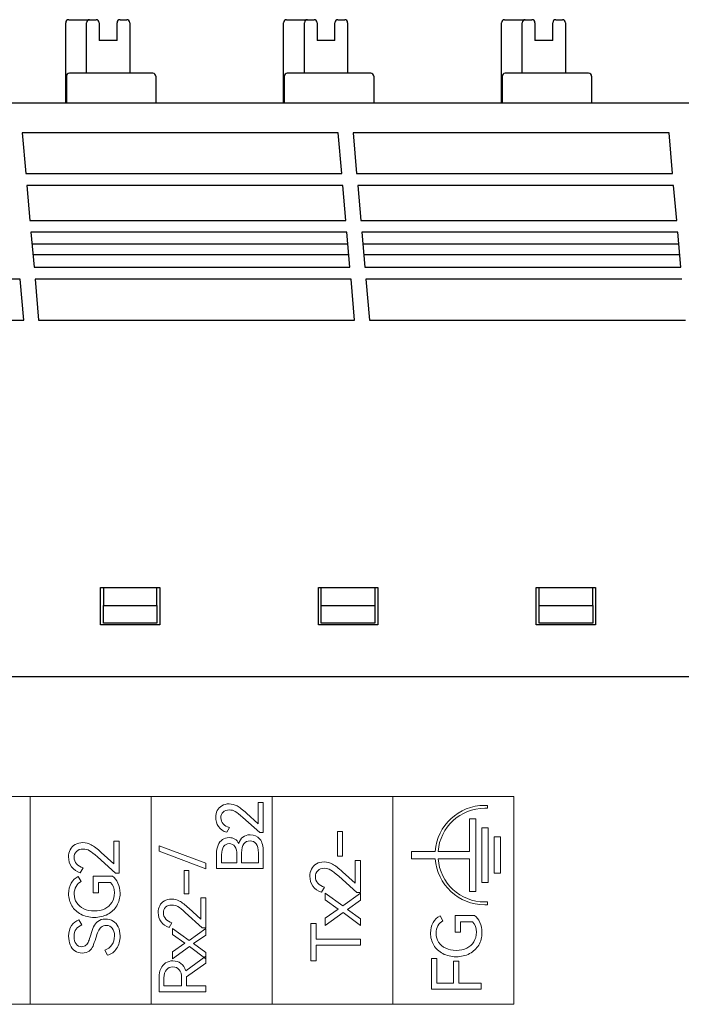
# Model space of a CAD drawing. Header units: millimetres. Extents: x 0 to 427, y 0 to 299.
# Tile 17 of 25: x 144 to 166, y 164 to 197. Entities that reach past the tile are written whole.
import ezdxf

# ---------------------------------------------------------------- set-up
doc = ezdxf.new("R2010")
doc.units = ezdxf.units.MM
doc.header["$LTSCALE"] = 23.1
doc.header["$MEASUREMENT"] = 0
doc.header["$PDSIZE"] = -5
doc.layers.add('IQC尺寸', color=3, linetype='Continuous', lineweight=18)
doc.layers.add('Layer0000', color=7, linetype='Continuous', lineweight=25)
doc.layers.add('layer 1', color=7, linetype='Continuous')
doc.dimstyles.new('+-0.05', dxfattribs={"dimtxt": 2, "dimasz": 2, "dimexe": 1.25, "dimexo": 0.625, "dimtad": 1, "dimdsep": 46, "dimtxsty": 'Standard', "dimcen": 1.5, "dimdle": 4, "dimadec": 0, "dimazin": 0, "dimtol": 1, "dimtp": 0.05, "dimtm": 0.05, "dimtfac": 1, "dimtmove": 0, "dimatfit": 3, "dimfxl": 1, "dimtolj": 1, "dimarcsym": 0})

# ---------------------------------------------------------------- blocks, each defined once
blk = doc.blocks.new('*D35')
at = {"layer": 'Defpoints', "color": 0}
for p in [(195.088, 174.065), (89.1, 120.365), (195.088, 101.506)]:
    blk.add_point(p, dxfattribs=at)
at = {"layer": 'IQC尺寸', "color": 0, "lineweight": -2}
for p, q in [((195.088, 173.44), (195.088, 100.256)), ((89.1, 119.74), (89.1, 100.256)), ((91.1, 101.506), (193.088, 101.506))]:
    blk.add_line(p, q, dxfattribs=at)
at = {"layer": 'IQC尺寸', "color": 0}
for points in [[(91.1, 101.839), (91.1, 101.172), (89.1, 101.506)], [(193.088, 101.172), (193.088, 101.839), (195.088, 101.506)]]:
    blk.add_solid(points, dxfattribs=at)
at = {"layer": 'IQC尺寸', "color": 0, "insert": (142.094, 103.161), "char_height": 2, "attachment_point": 5}
blk.add_mtext('\\A1;106%%p0.2', dxfattribs=at)

msp = doc.modelspace()

# ---------------------------------------------------------------- linework, layer by layer
at = {"layer": 'layer 1', "lineweight": 9}
for points, knots in [([(160.714, 171.338), (160.714, 171.338), (156.643, 171.338), (156.643, 171.338), (156.643, 171.338), (156.643, 171.338), (152.573, 171.338), (152.573, 171.338), (152.573, 171.338), (152.573, 171.338), (148.503, 171.338), (148.503, 171.338), (148.503, 171.338), (148.503, 171.338), (144.432, 171.338), (144.432, 171.338), (144.432, 171.338), (144.432, 171.338), (140.362, 171.338), (140.362, 171.338), (140.362, 171.338), (140.362, 171.338), (136.292, 171.338), (136.292, 171.338), (136.292, 171.338), (136.292, 171.338), (132.221, 171.338), (132.221, 171.338), (132.221, 171.338), (132.221, 171.338), (128.151, 171.338), (128.151, 171.338), (128.151, 171.338), (128.151, 171.338), (124.081, 171.338), (124.081, 171.338)], [0, 0, 0, 0, 0.111111, 0.111111, 0.111111, 0.111111, 0.222222, 0.222222, 0.222222, 0.222222, 0.333333, 0.333333, 0.333333, 0.333333, 0.444444, 0.444444, 0.444444, 0.444444, 0.555556, 0.555556, 0.555556, 0.555556, 0.666667, 0.666667, 0.666667, 0.666667, 0.777778, 0.777778, 0.777778, 0.777778, 0.888889, 0.888889, 0.888889, 0.888889, 1, 1, 1, 1]), ([(152.111, 170.421), (152.111, 170.421), (152.111, 171.134), (152.111, 171.134), (152.111, 171.134), (152.111, 171.134), (152.281, 171.134), (152.281, 171.134), (152.281, 171.134), (152.281, 171.134), (152.281, 170.129), (152.281, 170.129), (152.281, 170.129), (152.281, 170.129), (152.158, 170.129), (152.158, 170.129), (152.158, 170.129), (152.158, 170.129), (151.59, 170.639), (151.59, 170.639), (151.59, 170.639), (151.484, 170.734), (151.4, 170.801), (151.339, 170.837), (151.339, 170.837), (151.279, 170.872), (151.212, 170.89), (151.14, 170.89), (151.14, 170.89), (151.049, 170.89), (150.978, 170.865), (150.927, 170.815), (150.927, 170.815), (150.877, 170.765), (150.852, 170.702), (150.852, 170.626), (150.852, 170.626), (150.852, 170.548), (150.878, 170.48), (150.931, 170.421), (150.931, 170.421), (150.983, 170.363), (151.052, 170.32), (151.138, 170.294), (151.138, 170.294), (151.138, 170.294), (151.05, 170.139), (151.05, 170.139), (151.05, 170.139), (150.932, 170.171), (150.841, 170.233), (150.776, 170.327), (150.776, 170.327), (150.711, 170.42), (150.678, 170.533), (150.678, 170.648), (150.678, 170.648), (150.678, 170.731), (150.696, 170.798), (150.731, 170.867), (150.731, 170.867), (150.765, 170.935), (150.818, 170.991), (150.885, 171.031), (150.885, 171.031), (150.953, 171.072), (151.036, 171.093), (151.132, 171.093), (151.132, 171.093), (151.225, 171.093), (151.313, 171.07), (151.397, 171.024), (151.397, 171.024), (151.48, 170.978), (151.584, 170.897), (151.711, 170.783), (151.711, 170.783), (151.711, 170.783), (152.111, 170.421), (152.111, 170.421)], [0, 0, 0, 0, 0.05, 0.05, 0.05, 0.05, 0.1, 0.1, 0.1, 0.1, 0.15, 0.15, 0.15, 0.15, 0.2, 0.2, 0.2, 0.2, 0.25, 0.25, 0.25, 0.25, 0.3, 0.3, 0.3, 0.3, 0.35, 0.35, 0.35, 0.35, 0.4, 0.4, 0.4, 0.4, 0.45, 0.45, 0.45, 0.45, 0.5, 0.5, 0.5, 0.5, 0.55, 0.55, 0.55, 0.55, 0.6, 0.6, 0.6, 0.6, 0.65, 0.65, 0.65, 0.65, 0.7, 0.7, 0.7, 0.7, 0.75, 0.75, 0.75, 0.75, 0.8, 0.8, 0.8, 0.8, 0.85, 0.85, 0.85, 0.85, 0.9, 0.9, 0.9, 0.9, 0.95, 0.95, 0.95, 0.95, 1, 1, 1, 1]), ([(159.732, 167.697), (158.851, 167.697), (158.129, 168.379), (158.064, 169.244), (158.064, 169.244), (158.064, 169.244), (157.261, 169.244), (157.261, 169.244), (157.261, 169.244), (157.261, 169.244), (157.261, 169.497), (157.261, 169.497), (157.261, 169.497), (157.261, 169.497), (158.064, 169.497), (158.064, 169.497), (158.064, 169.497), (158.129, 170.362), (158.851, 171.044), (159.732, 171.044), (159.732, 171.044), (159.761, 171.044), (159.789, 171.043), (159.818, 171.042), (159.818, 171.042), (159.818, 171.042), (159.818, 170.945), (159.818, 170.945), (159.818, 170.945), (159.789, 170.946), (159.761, 170.947), (159.732, 170.947), (159.732, 170.947), (158.904, 170.947), (158.225, 170.309), (158.161, 169.497), (158.161, 169.497), (158.161, 169.497), (159.222, 169.497), (159.222, 169.497), (159.222, 169.497), (159.222, 169.497), (159.222, 170.593), (159.222, 170.593), (159.222, 170.593), (159.222, 170.593), (159.433, 170.593), (159.433, 170.593), (159.433, 170.593), (159.433, 170.593), (159.433, 168.148), (159.433, 168.148), (159.433, 168.148), (159.433, 168.148), (159.222, 168.148), (159.222, 168.148), (159.222, 168.148), (159.222, 168.148), (159.222, 169.244), (159.222, 169.244), (159.222, 169.244), (159.222, 169.244), (158.161, 169.244), (158.161, 169.244), (158.161, 169.244), (158.225, 168.432), (158.904, 167.794), (159.732, 167.794), (159.732, 167.794), (159.761, 167.794), (159.789, 167.795), (159.818, 167.796), (159.818, 167.796), (159.818, 167.796), (159.818, 167.699), (159.818, 167.699), (159.818, 167.699), (159.789, 167.698), (159.761, 167.697), (159.732, 167.697)], [0, 0, 0, 0, 0.05, 0.05, 0.05, 0.05, 0.1, 0.1, 0.1, 0.1, 0.15, 0.15, 0.15, 0.15, 0.2, 0.2, 0.2, 0.2, 0.25, 0.25, 0.25, 0.25, 0.3, 0.3, 0.3, 0.3, 0.35, 0.35, 0.35, 0.35, 0.4, 0.4, 0.4, 0.4, 0.45, 0.45, 0.45, 0.45, 0.5, 0.5, 0.5, 0.5, 0.55, 0.55, 0.55, 0.55, 0.6, 0.6, 0.6, 0.6, 0.65, 0.65, 0.65, 0.65, 0.7, 0.7, 0.7, 0.7, 0.75, 0.75, 0.75, 0.75, 0.8, 0.8, 0.8, 0.8, 0.85, 0.85, 0.85, 0.85, 0.9, 0.9, 0.9, 0.9, 0.95, 0.95, 0.95, 0.95, 1, 1, 1, 1]), ([(159.844, 170.288), (159.844, 170.288), (159.844, 168.453), (159.844, 168.453), (159.844, 168.453), (159.844, 168.453), (159.633, 168.453), (159.633, 168.453), (159.633, 168.453), (159.633, 168.453), (159.633, 170.288), (159.633, 170.288), (159.633, 170.288), (159.633, 170.288), (159.844, 170.288), (159.844, 170.288)], [0, 0, 0, 0, 0.25, 0.25, 0.25, 0.25, 0.5, 0.5, 0.5, 0.5, 0.75, 0.75, 0.75, 0.75, 1, 1, 1, 1]), ([(151.455, 169.757), (151.511, 169.953), (151.638, 170.051), (151.836, 170.051), (151.836, 170.051), (151.976, 170.051), (152.085, 170.003), (152.164, 169.907), (152.164, 169.907), (152.242, 169.811), (152.281, 169.668), (152.281, 169.481), (152.281, 169.481), (152.281, 169.481), (152.281, 168.917), (152.281, 168.917), (152.281, 168.917), (152.281, 168.917), (150.706, 168.917), (150.706, 168.917), (150.706, 168.917), (150.706, 168.917), (150.706, 169.414), (150.706, 169.414), (150.706, 169.414), (150.706, 169.525), (150.723, 169.621), (150.757, 169.703), (150.757, 169.703), (150.792, 169.784), (150.842, 169.848), (150.906, 169.892), (150.906, 169.892), (150.97, 169.936), (151.046, 169.959), (151.132, 169.959), (151.132, 169.959), (151.282, 169.959), (151.39, 169.891), (151.455, 169.757)], [0, 0, 0, 0, 0.1, 0.1, 0.1, 0.1, 0.2, 0.2, 0.2, 0.2, 0.3, 0.3, 0.3, 0.3, 0.4, 0.4, 0.4, 0.4, 0.5, 0.5, 0.5, 0.5, 0.6, 0.6, 0.6, 0.6, 0.7, 0.7, 0.7, 0.7, 0.8, 0.8, 0.8, 0.8, 0.9, 0.9, 0.9, 0.9, 1, 1, 1, 1]), ([(154.943, 169.332), (154.943, 169.332), (154.778, 169.332), (154.778, 169.332), (154.778, 169.332), (154.778, 169.332), (154.778, 170.167), (154.778, 170.167), (154.778, 170.167), (154.778, 170.167), (154.943, 170.167), (154.943, 170.167), (154.943, 170.167), (154.943, 170.167), (154.943, 169.332), (154.943, 169.332)], [0, 0, 0, 0, 0.25, 0.25, 0.25, 0.25, 0.5, 0.5, 0.5, 0.5, 0.75, 0.75, 0.75, 0.75, 1, 1, 1, 1]), ([(160.261, 169.982), (160.261, 169.982), (160.261, 168.759), (160.261, 168.759), (160.261, 168.759), (160.261, 168.759), (160.05, 168.759), (160.05, 168.759), (160.05, 168.759), (160.05, 168.759), (160.05, 169.982), (160.05, 169.982), (160.05, 169.982), (160.05, 169.982), (160.261, 169.982), (160.261, 169.982)], [0, 0, 0, 0, 0.25, 0.25, 0.25, 0.25, 0.5, 0.5, 0.5, 0.5, 0.75, 0.75, 0.75, 0.75, 1, 1, 1, 1]), ([(147.254, 169.075), (147.254, 169.075), (147.254, 169.834), (147.254, 169.834), (147.254, 169.834), (147.254, 169.834), (147.436, 169.834), (147.436, 169.834), (147.436, 169.834), (147.436, 169.834), (147.436, 168.763), (147.436, 168.763), (147.436, 168.763), (147.436, 168.763), (147.305, 168.763), (147.305, 168.763), (147.305, 168.763), (147.305, 168.763), (146.7, 169.307), (146.7, 169.307), (146.7, 169.307), (146.586, 169.409), (146.497, 169.479), (146.432, 169.518), (146.432, 169.518), (146.368, 169.556), (146.297, 169.575), (146.22, 169.575), (146.22, 169.575), (146.122, 169.575), (146.047, 169.548), (145.993, 169.495), (145.993, 169.495), (145.94, 169.441), (145.913, 169.374), (145.913, 169.293), (145.913, 169.293), (145.913, 169.21), (145.941, 169.138), (145.997, 169.075), (145.997, 169.075), (146.053, 169.012), (146.126, 168.967), (146.218, 168.94), (146.218, 168.94), (146.218, 168.94), (146.124, 168.775), (146.124, 168.775), (146.124, 168.775), (145.999, 168.808), (145.901, 168.875), (145.832, 168.974), (145.832, 168.974), (145.762, 169.073), (145.727, 169.184), (145.727, 169.307), (145.727, 169.307), (145.727, 169.395), (145.746, 169.476), (145.783, 169.55), (145.783, 169.55), (145.821, 169.623), (145.876, 169.681), (145.949, 169.725), (145.949, 169.725), (146.021, 169.769), (146.109, 169.79), (146.211, 169.79), (146.211, 169.79), (146.311, 169.79), (146.405, 169.766), (146.493, 169.717), (146.493, 169.717), (146.582, 169.668), (146.693, 169.583), (146.828, 169.46), (146.828, 169.46), (146.828, 169.46), (147.254, 169.075), (147.254, 169.075)], [0, 0, 0, 0, 0.05, 0.05, 0.05, 0.05, 0.1, 0.1, 0.1, 0.1, 0.15, 0.15, 0.15, 0.15, 0.2, 0.2, 0.2, 0.2, 0.25, 0.25, 0.25, 0.25, 0.3, 0.3, 0.3, 0.3, 0.35, 0.35, 0.35, 0.35, 0.4, 0.4, 0.4, 0.4, 0.45, 0.45, 0.45, 0.45, 0.5, 0.5, 0.5, 0.5, 0.55, 0.55, 0.55, 0.55, 0.6, 0.6, 0.6, 0.6, 0.65, 0.65, 0.65, 0.65, 0.7, 0.7, 0.7, 0.7, 0.75, 0.75, 0.75, 0.75, 0.8, 0.8, 0.8, 0.8, 0.85, 0.85, 0.85, 0.85, 0.9, 0.9, 0.9, 0.9, 0.95, 0.95, 0.95, 0.95, 1, 1, 1, 1]), ([(150.347, 168.91), (150.347, 168.91), (148.771, 169.5), (148.771, 169.5), (148.771, 169.5), (148.771, 169.5), (148.771, 169.685), (148.771, 169.685), (148.771, 169.685), (148.771, 169.685), (150.347, 169.095), (150.347, 169.095), (150.347, 169.095), (150.347, 169.095), (150.347, 168.91), (150.347, 168.91)], [0, 0, 0, 0, 0.25, 0.25, 0.25, 0.25, 0.5, 0.5, 0.5, 0.5, 0.75, 0.75, 0.75, 0.75, 1, 1, 1, 1]), ([(150.876, 169.109), (150.876, 169.109), (151.392, 169.109), (151.392, 169.109), (151.392, 169.109), (151.392, 169.109), (151.392, 169.382), (151.392, 169.382), (151.392, 169.382), (151.392, 169.501), (151.369, 169.594), (151.323, 169.659), (151.323, 169.659), (151.278, 169.724), (151.214, 169.757), (151.132, 169.757), (151.132, 169.757), (151.053, 169.757), (150.991, 169.724), (150.945, 169.658), (150.945, 169.658), (150.899, 169.592), (150.876, 169.499), (150.876, 169.382), (150.876, 169.382), (150.876, 169.382), (150.876, 169.109), (150.876, 169.109)], [0, 0, 0, 0, 0.142857, 0.142857, 0.142857, 0.142857, 0.285714, 0.285714, 0.285714, 0.285714, 0.428571, 0.428571, 0.428571, 0.428571, 0.571429, 0.571429, 0.571429, 0.571429, 0.714286, 0.714286, 0.714286, 0.714286, 0.857143, 0.857143, 0.857143, 0.857143, 1, 1, 1, 1]), ([(152.113, 169.447), (152.113, 169.582), (152.089, 169.682), (152.04, 169.749), (152.04, 169.749), (151.991, 169.816), (151.923, 169.849), (151.836, 169.849), (151.836, 169.849), (151.747, 169.849), (151.677, 169.816), (151.627, 169.749), (151.627, 169.749), (151.577, 169.682), (151.551, 169.581), (151.551, 169.447), (151.551, 169.447), (151.551, 169.447), (151.551, 169.109), (151.551, 169.109), (151.551, 169.109), (151.551, 169.109), (152.113, 169.109), (152.113, 169.109), (152.113, 169.109), (152.113, 169.109), (152.113, 169.447), (152.113, 169.447)], [0, 0, 0, 0, 0.142857, 0.142857, 0.142857, 0.142857, 0.285714, 0.285714, 0.285714, 0.285714, 0.428571, 0.428571, 0.428571, 0.428571, 0.571429, 0.571429, 0.571429, 0.571429, 0.714286, 0.714286, 0.714286, 0.714286, 0.857143, 0.857143, 0.857143, 0.857143, 1, 1, 1, 1]), ([(155.372, 168.426), (155.372, 168.426), (155.372, 169.185), (155.372, 169.185), (155.372, 169.185), (155.372, 169.185), (155.553, 169.185), (155.553, 169.185), (155.553, 169.185), (155.553, 169.185), (155.553, 168.115), (155.553, 168.115), (155.553, 168.115), (155.553, 168.115), (155.423, 168.115), (155.423, 168.115), (155.423, 168.115), (155.423, 168.115), (154.817, 168.658), (154.817, 168.658), (154.817, 168.658), (154.704, 168.76), (154.615, 168.831), (154.55, 168.869), (154.55, 168.869), (154.485, 168.907), (154.414, 168.926), (154.338, 168.926), (154.338, 168.926), (154.24, 168.926), (154.164, 168.9), (154.111, 168.846), (154.111, 168.846), (154.057, 168.793), (154.031, 168.725), (154.031, 168.644), (154.031, 168.644), (154.031, 168.562), (154.059, 168.489), (154.114, 168.426), (154.114, 168.426), (154.17, 168.364), (154.244, 168.319), (154.336, 168.291), (154.336, 168.291), (154.336, 168.291), (154.242, 168.126), (154.242, 168.126), (154.242, 168.126), (154.116, 168.16), (154.019, 168.226), (153.949, 168.325), (153.949, 168.325), (153.88, 168.425), (153.845, 168.536), (153.845, 168.658), (153.845, 168.658), (153.845, 168.747), (153.864, 168.828), (153.901, 168.901), (153.901, 168.901), (153.938, 168.974), (153.994, 169.033), (154.066, 169.076), (154.066, 169.076), (154.139, 169.12), (154.226, 169.142), (154.329, 169.142), (154.329, 169.142), (154.428, 169.142), (154.522, 169.117), (154.611, 169.068), (154.611, 169.068), (154.699, 169.02), (154.811, 168.934), (154.946, 168.812), (154.946, 168.812), (154.946, 168.812), (155.372, 168.426), (155.372, 168.426)], [0, 0, 0, 0, 0.05, 0.05, 0.05, 0.05, 0.1, 0.1, 0.1, 0.1, 0.15, 0.15, 0.15, 0.15, 0.2, 0.2, 0.2, 0.2, 0.25, 0.25, 0.25, 0.25, 0.3, 0.3, 0.3, 0.3, 0.35, 0.35, 0.35, 0.35, 0.4, 0.4, 0.4, 0.4, 0.45, 0.45, 0.45, 0.45, 0.5, 0.5, 0.5, 0.5, 0.55, 0.55, 0.55, 0.55, 0.6, 0.6, 0.6, 0.6, 0.65, 0.65, 0.65, 0.65, 0.7, 0.7, 0.7, 0.7, 0.75, 0.75, 0.75, 0.75, 0.8, 0.8, 0.8, 0.8, 0.85, 0.85, 0.85, 0.85, 0.9, 0.9, 0.9, 0.9, 0.95, 0.95, 0.95, 0.95, 1, 1, 1, 1]), ([(146.741, 168.098), (146.741, 168.098), (146.557, 168.098), (146.557, 168.098), (146.557, 168.098), (146.557, 168.098), (146.557, 168.658), (146.557, 168.658), (146.557, 168.658), (146.557, 168.658), (147.211, 168.658), (147.211, 168.658), (147.211, 168.658), (147.283, 168.609), (147.342, 168.533), (147.39, 168.431), (147.39, 168.431), (147.437, 168.328), (147.461, 168.213), (147.461, 168.085), (147.461, 168.085), (147.461, 167.93), (147.424, 167.791), (147.352, 167.668), (147.352, 167.668), (147.279, 167.545), (147.177, 167.449), (147.045, 167.379), (147.045, 167.379), (146.912, 167.31), (146.761, 167.275), (146.592, 167.275), (146.592, 167.275), (146.424, 167.275), (146.274, 167.31), (146.143, 167.379), (146.143, 167.379), (146.013, 167.449), (145.911, 167.545), (145.839, 167.666), (145.839, 167.666), (145.766, 167.788), (145.73, 167.923), (145.73, 168.071), (145.73, 168.071), (145.73, 168.202), (145.758, 168.32), (145.814, 168.423), (145.814, 168.423), (145.871, 168.526), (145.95, 168.601), (146.051, 168.649), (146.051, 168.649), (146.051, 168.649), (146.147, 168.484), (146.147, 168.484), (146.147, 168.484), (146.078, 168.447), (146.023, 168.392), (145.981, 168.318), (145.981, 168.318), (145.939, 168.245), (145.918, 168.159), (145.918, 168.062), (145.918, 168.062), (145.918, 167.95), (145.946, 167.851), (146.002, 167.765), (146.002, 167.765), (146.059, 167.678), (146.138, 167.611), (146.24, 167.563), (146.24, 167.563), (146.341, 167.515), (146.459, 167.491), (146.592, 167.491), (146.592, 167.491), (146.726, 167.491), (146.845, 167.516), (146.948, 167.566), (146.948, 167.566), (147.051, 167.617), (147.132, 167.688), (147.188, 167.78), (147.188, 167.78), (147.244, 167.871), (147.273, 167.978), (147.273, 168.098), (147.273, 168.098), (147.273, 168.254), (147.23, 168.373), (147.144, 168.454), (147.144, 168.454), (147.144, 168.454), (146.741, 168.454), (146.741, 168.454), (146.741, 168.454), (146.741, 168.454), (146.741, 168.098), (146.741, 168.098)], [0, 0, 0, 0, 0.04, 0.04, 0.04, 0.04, 0.08, 0.08, 0.08, 0.08, 0.12, 0.12, 0.12, 0.12, 0.16, 0.16, 0.16, 0.16, 0.2, 0.2, 0.2, 0.2, 0.24, 0.24, 0.24, 0.24, 0.28, 0.28, 0.28, 0.28, 0.32, 0.32, 0.32, 0.32, 0.36, 0.36, 0.36, 0.36, 0.4, 0.4, 0.4, 0.4, 0.44, 0.44, 0.44, 0.44, 0.48, 0.48, 0.48, 0.48, 0.52, 0.52, 0.52, 0.52, 0.56, 0.56, 0.56, 0.56, 0.6, 0.6, 0.6, 0.6, 0.64, 0.64, 0.64, 0.64, 0.68, 0.68, 0.68, 0.68, 0.72, 0.72, 0.72, 0.72, 0.76, 0.76, 0.76, 0.76, 0.8, 0.8, 0.8, 0.8, 0.84, 0.84, 0.84, 0.84, 0.88, 0.88, 0.88, 0.88, 0.92, 0.92, 0.92, 0.92, 0.96, 0.96, 0.96, 0.96, 1, 1, 1, 1]), ([(149.774, 168.071), (149.774, 168.071), (149.619, 168.071), (149.619, 168.071), (149.619, 168.071), (149.619, 168.071), (149.619, 168.854), (149.619, 168.854), (149.619, 168.854), (149.619, 168.854), (149.774, 168.854), (149.774, 168.854), (149.774, 168.854), (149.774, 168.854), (149.774, 168.071), (149.774, 168.071)], [0, 0, 0, 0, 0.25, 0.25, 0.25, 0.25, 0.5, 0.5, 0.5, 0.5, 0.75, 0.75, 0.75, 0.75, 1, 1, 1, 1]), ([(150.177, 167.221), (150.177, 167.221), (150.177, 167.933), (150.177, 167.933), (150.177, 167.933), (150.177, 167.933), (150.347, 167.933), (150.347, 167.933), (150.347, 167.933), (150.347, 167.933), (150.347, 166.929), (150.347, 166.929), (150.347, 166.929), (150.347, 166.929), (150.224, 166.929), (150.224, 166.929), (150.224, 166.929), (150.224, 166.929), (149.656, 167.439), (149.656, 167.439), (149.656, 167.439), (149.55, 167.535), (149.466, 167.601), (149.405, 167.637), (149.405, 167.637), (149.344, 167.672), (149.278, 167.69), (149.206, 167.69), (149.206, 167.69), (149.114, 167.69), (149.043, 167.665), (148.993, 167.615), (148.993, 167.615), (148.943, 167.565), (148.918, 167.502), (148.918, 167.426), (148.918, 167.426), (148.918, 167.348), (148.944, 167.28), (148.996, 167.221), (148.996, 167.221), (149.049, 167.162), (149.118, 167.12), (149.204, 167.094), (149.204, 167.094), (149.204, 167.094), (149.116, 166.939), (149.116, 166.939), (149.116, 166.939), (148.998, 166.971), (148.907, 167.033), (148.841, 167.127), (148.841, 167.127), (148.776, 167.22), (148.743, 167.324), (148.743, 167.439), (148.743, 167.439), (148.743, 167.522), (148.761, 167.598), (148.796, 167.667), (148.796, 167.667), (148.831, 167.736), (148.883, 167.79), (148.951, 167.831), (148.951, 167.831), (149.019, 167.872), (149.101, 167.893), (149.197, 167.893), (149.197, 167.893), (149.291, 167.893), (149.379, 167.87), (149.462, 167.824), (149.462, 167.824), (149.545, 167.778), (149.65, 167.697), (149.776, 167.583), (149.776, 167.583), (149.776, 167.583), (150.177, 167.221), (150.177, 167.221)], [0, 0, 0, 0, 0.05, 0.05, 0.05, 0.05, 0.1, 0.1, 0.1, 0.1, 0.15, 0.15, 0.15, 0.15, 0.2, 0.2, 0.2, 0.2, 0.25, 0.25, 0.25, 0.25, 0.3, 0.3, 0.3, 0.3, 0.35, 0.35, 0.35, 0.35, 0.4, 0.4, 0.4, 0.4, 0.45, 0.45, 0.45, 0.45, 0.5, 0.5, 0.5, 0.5, 0.55, 0.55, 0.55, 0.55, 0.6, 0.6, 0.6, 0.6, 0.65, 0.65, 0.65, 0.65, 0.7, 0.7, 0.7, 0.7, 0.75, 0.75, 0.75, 0.75, 0.8, 0.8, 0.8, 0.8, 0.85, 0.85, 0.85, 0.85, 0.9, 0.9, 0.9, 0.9, 0.95, 0.95, 0.95, 0.95, 1, 1, 1, 1]), ([(154.803, 167.555), (154.803, 167.555), (154.363, 167.869), (154.363, 167.869), (154.363, 167.869), (154.363, 167.869), (154.363, 168.092), (154.363, 168.092), (154.363, 168.092), (154.363, 168.092), (154.955, 167.661), (154.955, 167.661), (154.955, 167.661), (154.955, 167.661), (155.553, 168.092), (155.553, 168.092), (155.553, 168.092), (155.553, 168.092), (155.553, 167.853), (155.553, 167.853), (155.553, 167.853), (155.553, 167.853), (155.113, 167.546), (155.113, 167.546), (155.113, 167.546), (155.113, 167.546), (155.553, 167.23), (155.553, 167.23), (155.553, 167.23), (155.553, 167.23), (155.553, 167.003), (155.553, 167.003), (155.553, 167.003), (155.553, 167.003), (154.964, 167.438), (154.964, 167.438), (154.964, 167.438), (154.964, 167.438), (154.363, 167.003), (154.363, 167.003), (154.363, 167.003), (154.363, 167.003), (154.363, 167.246), (154.363, 167.246), (154.363, 167.246), (154.363, 167.246), (154.803, 167.555), (154.803, 167.555)], [0, 0, 0, 0, 0.083333, 0.083333, 0.083333, 0.083333, 0.166667, 0.166667, 0.166667, 0.166667, 0.25, 0.25, 0.25, 0.25, 0.333333, 0.333333, 0.333333, 0.333333, 0.416667, 0.416667, 0.416667, 0.416667, 0.5, 0.5, 0.5, 0.5, 0.583333, 0.583333, 0.583333, 0.583333, 0.666667, 0.666667, 0.666667, 0.666667, 0.75, 0.75, 0.75, 0.75, 0.833333, 0.833333, 0.833333, 0.833333, 0.916667, 0.916667, 0.916667, 0.916667, 1, 1, 1, 1]), ([(158.917, 166.775), (158.917, 166.775), (158.734, 166.775), (158.734, 166.775), (158.734, 166.775), (158.734, 166.775), (158.734, 167.334), (158.734, 167.334), (158.734, 167.334), (158.734, 167.334), (159.387, 167.334), (159.387, 167.334), (159.387, 167.334), (159.459, 167.286), (159.519, 167.21), (159.566, 167.107), (159.566, 167.107), (159.614, 167.005), (159.637, 166.89), (159.637, 166.761), (159.637, 166.761), (159.637, 166.607), (159.6, 166.467), (159.528, 166.345), (159.528, 166.345), (159.456, 166.223), (159.353, 166.126), (159.221, 166.056), (159.221, 166.056), (159.089, 165.986), (158.938, 165.952), (158.768, 165.952), (158.768, 165.952), (158.6, 165.952), (158.45, 165.987), (158.32, 166.056), (158.32, 166.056), (158.19, 166.125), (158.087, 166.222), (158.015, 166.343), (158.015, 166.343), (157.943, 166.464), (157.906, 166.599), (157.906, 166.747), (157.906, 166.747), (157.906, 166.879), (157.935, 166.997), (157.991, 167.099), (157.991, 167.099), (158.047, 167.202), (158.126, 167.278), (158.227, 167.325), (158.227, 167.325), (158.227, 167.325), (158.323, 167.16), (158.323, 167.16), (158.323, 167.16), (158.255, 167.123), (158.198, 167.068), (158.157, 166.995), (158.157, 166.995), (158.116, 166.922), (158.094, 166.836), (158.094, 166.738), (158.094, 166.738), (158.094, 166.627), (158.123, 166.527), (158.179, 166.441), (158.179, 166.441), (158.235, 166.356), (158.315, 166.288), (158.416, 166.239), (158.416, 166.239), (158.518, 166.191), (158.635, 166.167), (158.768, 166.167), (158.768, 166.167), (158.903, 166.167), (159.022, 166.193), (159.125, 166.243), (159.125, 166.243), (159.227, 166.293), (159.308, 166.365), (159.364, 166.456), (159.364, 166.456), (159.42, 166.547), (159.449, 166.654), (159.449, 166.775), (159.449, 166.775), (159.449, 166.931), (159.406, 167.049), (159.321, 167.13), (159.321, 167.13), (159.321, 167.13), (158.917, 167.13), (158.917, 167.13), (158.917, 167.13), (158.917, 167.13), (158.917, 166.775), (158.917, 166.775)], [0, 0, 0, 0, 0.04, 0.04, 0.04, 0.04, 0.08, 0.08, 0.08, 0.08, 0.12, 0.12, 0.12, 0.12, 0.16, 0.16, 0.16, 0.16, 0.2, 0.2, 0.2, 0.2, 0.24, 0.24, 0.24, 0.24, 0.28, 0.28, 0.28, 0.28, 0.32, 0.32, 0.32, 0.32, 0.36, 0.36, 0.36, 0.36, 0.4, 0.4, 0.4, 0.4, 0.44, 0.44, 0.44, 0.44, 0.48, 0.48, 0.48, 0.48, 0.52, 0.52, 0.52, 0.52, 0.56, 0.56, 0.56, 0.56, 0.6, 0.6, 0.6, 0.6, 0.64, 0.64, 0.64, 0.64, 0.68, 0.68, 0.68, 0.68, 0.72, 0.72, 0.72, 0.72, 0.76, 0.76, 0.76, 0.76, 0.8, 0.8, 0.8, 0.8, 0.84, 0.84, 0.84, 0.84, 0.88, 0.88, 0.88, 0.88, 0.92, 0.92, 0.92, 0.92, 0.96, 0.96, 0.96, 0.96, 1, 1, 1, 1]), ([(146.97, 167.218), (147.066, 167.218), (147.152, 167.196), (147.226, 167.152), (147.226, 167.152), (147.3, 167.107), (147.358, 167.042), (147.399, 166.957), (147.399, 166.957), (147.44, 166.871), (147.461, 166.769), (147.461, 166.652), (147.461, 166.652), (147.461, 166.488), (147.423, 166.348), (147.346, 166.232), (147.346, 166.232), (147.27, 166.116), (147.168, 166.039), (147.041, 166.003), (147.041, 166.003), (147.041, 166.003), (146.945, 166.168), (146.945, 166.168), (146.945, 166.168), (147.05, 166.209), (147.132, 166.27), (147.188, 166.351), (147.188, 166.351), (147.244, 166.432), (147.273, 166.533), (147.273, 166.654), (147.273, 166.654), (147.273, 166.764), (147.248, 166.85), (147.199, 166.911), (147.199, 166.911), (147.151, 166.972), (147.083, 167.003), (146.995, 167.003), (146.995, 167.003), (146.925, 167.003), (146.868, 166.983), (146.825, 166.945), (146.825, 166.945), (146.781, 166.907), (146.747, 166.86), (146.722, 166.804), (146.722, 166.804), (146.698, 166.748), (146.671, 166.671), (146.642, 166.574), (146.642, 166.574), (146.61, 166.465), (146.579, 166.378), (146.551, 166.311), (146.551, 166.311), (146.522, 166.245), (146.478, 166.188), (146.42, 166.143), (146.42, 166.143), (146.362, 166.097), (146.285, 166.074), (146.19, 166.074), (146.19, 166.074), (146.094, 166.074), (146.011, 166.098), (145.942, 166.147), (145.942, 166.147), (145.872, 166.196), (145.819, 166.264), (145.783, 166.35), (145.783, 166.35), (145.748, 166.437), (145.73, 166.533), (145.73, 166.64), (145.73, 166.64), (145.73, 166.79), (145.763, 166.911), (145.828, 167.004), (145.828, 167.004), (145.894, 167.096), (145.977, 167.158), (146.078, 167.191), (146.078, 167.191), (146.078, 167.191), (146.174, 167.025), (146.174, 167.025), (146.174, 167.025), (146.093, 166.99), (146.03, 166.942), (145.984, 166.88), (145.984, 166.88), (145.938, 166.818), (145.915, 166.736), (145.915, 166.633), (145.915, 166.633), (145.915, 166.529), (145.939, 166.446), (145.985, 166.383), (145.985, 166.383), (146.032, 166.321), (146.094, 166.289), (146.172, 166.289), (146.172, 166.289), (146.23, 166.289), (146.278, 166.307), (146.314, 166.341), (146.314, 166.341), (146.351, 166.375), (146.38, 166.419), (146.401, 166.471), (146.401, 166.471), (146.423, 166.523), (146.447, 166.594), (146.473, 166.684), (146.473, 166.684), (146.506, 166.798), (146.539, 166.891), (146.571, 166.961), (146.571, 166.961), (146.603, 167.032), (146.652, 167.092), (146.716, 167.142), (146.716, 167.142), (146.78, 167.193), (146.865, 167.218), (146.97, 167.218)], [0, 0, 0, 0, 0.03125, 0.03125, 0.03125, 0.03125, 0.0625, 0.0625, 0.0625, 0.0625, 0.09375, 0.09375, 0.09375, 0.09375, 0.125, 0.125, 0.125, 0.125, 0.15625, 0.15625, 0.15625, 0.15625, 0.1875, 0.1875, 0.1875, 0.1875, 0.21875, 0.21875, 0.21875, 0.21875, 0.25, 0.25, 0.25, 0.25, 0.28125, 0.28125, 0.28125, 0.28125, 0.3125, 0.3125, 0.3125, 0.3125, 0.34375, 0.34375, 0.34375, 0.34375, 0.375, 0.375, 0.375, 0.375, 0.40625, 0.40625, 0.40625, 0.40625, 0.4375, 0.4375, 0.4375, 0.4375, 0.46875, 0.46875, 0.46875, 0.46875, 0.5, 0.5, 0.5, 0.5, 0.53125, 0.53125, 0.53125, 0.53125, 0.5625, 0.5625, 0.5625, 0.5625, 0.59375, 0.59375, 0.59375, 0.59375, 0.625, 0.625, 0.625, 0.625, 0.65625, 0.65625, 0.65625, 0.65625, 0.6875, 0.6875, 0.6875, 0.6875, 0.71875, 0.71875, 0.71875, 0.71875, 0.75, 0.75, 0.75, 0.75, 0.78125, 0.78125, 0.78125, 0.78125, 0.8125, 0.8125, 0.8125, 0.8125, 0.84375, 0.84375, 0.84375, 0.84375, 0.875, 0.875, 0.875, 0.875, 0.90625, 0.90625, 0.90625, 0.90625, 0.9375, 0.9375, 0.9375, 0.9375, 0.96875, 0.96875, 0.96875, 0.96875, 1, 1, 1, 1]), ([(149.643, 166.404), (149.643, 166.404), (149.23, 166.699), (149.23, 166.699), (149.23, 166.699), (149.23, 166.699), (149.23, 166.907), (149.23, 166.907), (149.23, 166.907), (149.23, 166.907), (149.785, 166.503), (149.785, 166.503), (149.785, 166.503), (149.785, 166.503), (150.347, 166.907), (150.347, 166.907), (150.347, 166.907), (150.347, 166.907), (150.347, 166.683), (150.347, 166.683), (150.347, 166.683), (150.347, 166.683), (149.933, 166.395), (149.933, 166.395), (149.933, 166.395), (149.933, 166.395), (150.347, 166.098), (150.347, 166.098), (150.347, 166.098), (150.347, 166.098), (150.347, 165.885), (150.347, 165.885), (150.347, 165.885), (150.347, 165.885), (149.794, 166.294), (149.794, 166.294), (149.794, 166.294), (149.794, 166.294), (149.23, 165.885), (149.23, 165.885), (149.23, 165.885), (149.23, 165.885), (149.23, 166.113), (149.23, 166.113), (149.23, 166.113), (149.23, 166.113), (149.643, 166.404), (149.643, 166.404)], [0, 0, 0, 0, 0.083333, 0.083333, 0.083333, 0.083333, 0.166667, 0.166667, 0.166667, 0.166667, 0.25, 0.25, 0.25, 0.25, 0.333333, 0.333333, 0.333333, 0.333333, 0.416667, 0.416667, 0.416667, 0.416667, 0.5, 0.5, 0.5, 0.5, 0.583333, 0.583333, 0.583333, 0.583333, 0.666667, 0.666667, 0.666667, 0.666667, 0.75, 0.75, 0.75, 0.75, 0.833333, 0.833333, 0.833333, 0.833333, 0.916667, 0.916667, 0.916667, 0.916667, 1, 1, 1, 1]), ([(153.875, 165.82), (153.875, 165.82), (153.875, 167.067), (153.875, 167.067), (153.875, 167.067), (153.875, 167.067), (154.056, 167.067), (154.056, 167.067), (154.056, 167.067), (154.056, 167.067), (154.056, 166.544), (154.056, 166.544), (154.056, 166.544), (154.056, 166.544), (155.553, 166.544), (155.553, 166.544), (155.553, 166.544), (155.553, 166.544), (155.553, 166.34), (155.553, 166.34), (155.553, 166.34), (155.553, 166.34), (154.056, 166.34), (154.056, 166.34), (154.056, 166.34), (154.056, 166.34), (154.056, 165.82), (154.056, 165.82), (154.056, 165.82), (154.056, 165.82), (153.875, 165.82), (153.875, 165.82)], [0, 0, 0, 0, 0.125, 0.125, 0.125, 0.125, 0.25, 0.25, 0.25, 0.25, 0.375, 0.375, 0.375, 0.375, 0.5, 0.5, 0.5, 0.5, 0.625, 0.625, 0.625, 0.625, 0.75, 0.75, 0.75, 0.75, 0.875, 0.875, 0.875, 0.875, 1, 1, 1, 1]), ([(150.347, 165.971), (150.347, 165.971), (150.347, 165.737), (150.347, 165.737), (150.347, 165.737), (150.347, 165.737), (149.701, 165.281), (149.701, 165.281), (149.701, 165.281), (149.701, 165.281), (149.701, 165.261), (149.701, 165.261), (149.701, 165.261), (149.701, 165.261), (149.701, 164.969), (149.701, 164.969), (149.701, 164.969), (149.701, 164.969), (150.347, 164.969), (150.347, 164.969), (150.347, 164.969), (150.347, 164.969), (150.347, 164.777), (150.347, 164.777), (150.347, 164.777), (150.347, 164.777), (148.771, 164.777), (148.771, 164.777), (148.771, 164.777), (148.771, 164.777), (148.771, 165.261), (148.771, 165.261), (148.771, 165.261), (148.771, 165.369), (148.791, 165.465), (148.829, 165.549), (148.829, 165.549), (148.868, 165.633), (148.923, 165.698), (148.994, 165.744), (148.994, 165.744), (149.065, 165.791), (149.147, 165.814), (149.238, 165.814), (149.238, 165.814), (149.342, 165.814), (149.431, 165.785), (149.506, 165.726), (149.506, 165.726), (149.582, 165.667), (149.636, 165.586), (149.669, 165.483), (149.669, 165.483), (149.669, 165.483), (150.347, 165.971), (150.347, 165.971)], [0, 0, 0, 0, 0.071429, 0.071429, 0.071429, 0.071429, 0.142857, 0.142857, 0.142857, 0.142857, 0.214286, 0.214286, 0.214286, 0.214286, 0.285714, 0.285714, 0.285714, 0.285714, 0.357143, 0.357143, 0.357143, 0.357143, 0.428571, 0.428571, 0.428571, 0.428571, 0.5, 0.5, 0.5, 0.5, 0.571429, 0.571429, 0.571429, 0.571429, 0.642857, 0.642857, 0.642857, 0.642857, 0.714286, 0.714286, 0.714286, 0.714286, 0.785714, 0.785714, 0.785714, 0.785714, 0.857143, 0.857143, 0.857143, 0.857143, 0.928571, 0.928571, 0.928571, 0.928571, 1, 1, 1, 1]), ([(148.939, 164.969), (148.939, 164.969), (149.533, 164.969), (149.533, 164.969), (149.533, 164.969), (149.533, 164.969), (149.533, 165.238), (149.533, 165.238), (149.533, 165.238), (149.533, 165.36), (149.506, 165.453), (149.452, 165.516), (149.452, 165.516), (149.399, 165.58), (149.327, 165.612), (149.238, 165.612), (149.238, 165.612), (149.149, 165.612), (149.077, 165.58), (149.022, 165.516), (149.022, 165.516), (148.967, 165.453), (148.939, 165.36), (148.939, 165.238), (148.939, 165.238), (148.939, 165.238), (148.939, 164.969), (148.939, 164.969)], [0, 0, 0, 0, 0.142857, 0.142857, 0.142857, 0.142857, 0.285714, 0.285714, 0.285714, 0.285714, 0.428571, 0.428571, 0.428571, 0.428571, 0.571429, 0.571429, 0.571429, 0.571429, 0.714286, 0.714286, 0.714286, 0.714286, 0.857143, 0.857143, 0.857143, 0.857143, 1, 1, 1, 1]), ([(157.934, 164.858), (157.934, 164.858), (157.934, 165.888), (157.934, 165.888), (157.934, 165.888), (157.934, 165.888), (158.115, 165.888), (158.115, 165.888), (158.115, 165.888), (158.115, 165.888), (158.115, 165.062), (158.115, 165.062), (158.115, 165.062), (158.115, 165.062), (158.681, 165.062), (158.681, 165.062), (158.681, 165.062), (158.681, 165.062), (158.681, 165.801), (158.681, 165.801), (158.681, 165.801), (158.681, 165.801), (158.862, 165.801), (158.862, 165.801), (158.862, 165.801), (158.862, 165.801), (158.862, 165.062), (158.862, 165.062), (158.862, 165.062), (158.862, 165.062), (159.612, 165.062), (159.612, 165.062), (159.612, 165.062), (159.612, 165.062), (159.612, 164.858), (159.612, 164.858), (159.612, 164.858), (159.612, 164.858), (157.934, 164.858), (157.934, 164.858)], [0, 0, 0, 0, 0.1, 0.1, 0.1, 0.1, 0.2, 0.2, 0.2, 0.2, 0.3, 0.3, 0.3, 0.3, 0.4, 0.4, 0.4, 0.4, 0.5, 0.5, 0.5, 0.5, 0.6, 0.6, 0.6, 0.6, 0.7, 0.7, 0.7, 0.7, 0.8, 0.8, 0.8, 0.8, 0.9, 0.9, 0.9, 0.9, 1, 1, 1, 1]), ([(160.714, 164.355), (160.714, 164.355), (156.643, 164.355), (156.643, 164.355), (156.643, 164.355), (156.643, 164.355), (152.573, 164.355), (152.573, 164.355), (152.573, 164.355), (152.573, 164.355), (148.503, 164.355), (148.503, 164.355), (148.503, 164.355), (148.503, 164.355), (144.432, 164.355), (144.432, 164.355), (144.432, 164.355), (144.432, 164.355), (140.362, 164.355), (140.362, 164.355), (140.362, 164.355), (140.362, 164.355), (136.292, 164.355), (136.292, 164.355), (136.292, 164.355), (136.292, 164.355), (132.221, 164.355), (132.221, 164.355), (132.221, 164.355), (132.221, 164.355), (128.151, 164.355), (128.151, 164.355), (128.151, 164.355), (128.151, 164.355), (124.081, 164.355), (124.081, 164.355)], [0, 0, 0, 0, 0.111111, 0.111111, 0.111111, 0.111111, 0.222222, 0.222222, 0.222222, 0.222222, 0.333333, 0.333333, 0.333333, 0.333333, 0.444444, 0.444444, 0.444444, 0.444444, 0.555556, 0.555556, 0.555556, 0.555556, 0.666667, 0.666667, 0.666667, 0.666667, 0.777778, 0.777778, 0.777778, 0.777778, 0.888889, 0.888889, 0.888889, 0.888889, 1, 1, 1, 1])]:
    msp.add_open_spline(points, degree=3, knots=knots, dxfattribs=at)
for points in [[(144.432, 164.355), (144.432, 164.355), (144.432, 171.338), (144.432, 171.338)], [(148.503, 164.355), (148.503, 164.355), (148.503, 171.338), (148.503, 171.338)], [(152.573, 164.355), (152.573, 164.355), (152.573, 171.338), (152.573, 171.338)], [(156.643, 164.355), (156.643, 164.355), (156.643, 171.338), (156.643, 171.338)], [(160.714, 164.355), (160.714, 164.355), (160.714, 171.338), (160.714, 171.338)]]:
    msp.add_open_spline(points, degree=3, dxfattribs=at)
at = {"layer": 'Layer0000', "color": 7, "linetype": 'Continuous', "lineweight": 25}
for p, q in [((145.634, 194.665), (145.634, 197.365)), ((145.734, 197.465), (146.234, 197.465)), ((146.234, 197.465), (146.434, 197.465)), ((146.334, 195.665), (146.334, 197.365)), ((146.434, 197.465), (146.659, 197.465)), ((146.759, 197.365), (146.759, 196.765)), ((147.359, 196.765), (147.359, 197.365)), ((147.459, 197.465), (147.688, 197.465)), ((147.788, 197.365), (147.788, 195.665)), ((152.964, 194.665), (152.964, 197.365)), ((153.064, 197.465), (153.564, 197.465)), ((153.564, 197.465), (153.764, 197.465)), ((153.664, 195.665), (153.664, 197.365)), ((153.764, 197.465), (153.989, 197.465)), ((154.089, 197.365), (154.089, 196.765)), ((154.689, 196.765), (154.689, 197.365)), ((154.789, 197.465), (155.018, 197.465)), ((155.118, 197.365), (155.118, 195.665)), ((160.294, 194.665), (160.294, 197.365)), ((160.394, 197.465), (160.894, 197.465)), ((160.894, 197.465), (161.094, 197.465)), ((160.994, 195.665), (160.994, 197.365)), ((161.094, 197.465), (161.319, 197.465)), ((161.419, 197.365), (161.419, 196.765)), ((162.019, 196.765), (162.019, 197.365)), ((162.119, 197.465), (162.348, 197.465)), ((162.448, 197.365), (162.448, 195.665)), ((147.359, 196.765), (146.759, 196.765)), ((154.689, 196.765), (154.089, 196.765)), ((162.019, 196.765), (161.419, 196.765)), ((145.656, 195.565), (145.656, 194.665)), ((148.565, 195.665), (145.756, 195.665)), ((148.665, 195.565), (148.665, 194.665)), ((152.986, 195.565), (152.986, 194.665)), ((155.895, 195.665), (153.086, 195.665)), ((155.995, 195.565), (155.995, 194.665)), ((160.316, 195.565), (160.316, 194.665)), ((163.225, 195.665), (160.416, 195.665)), ((163.325, 195.565), (163.325, 194.665)), ((118.106, 194.665), (188.952, 194.665)), ((154.8, 193.665), (144.17, 193.665)), ((144.17, 193.665), (144.291, 192.29)), ((154.921, 192.29), (154.8, 193.665)), ((165.93, 193.665), (155.3, 193.665)), ((155.3, 193.665), (155.421, 192.29)), ((166.051, 192.29), (165.93, 193.665)), ((144.291, 192.29), (154.921, 192.29)), ((155.421, 192.29), (166.051, 192.29)), ((144.326, 191.89), (144.428, 190.715)), ((154.956, 191.89), (144.326, 191.89)), ((155.058, 190.715), (154.956, 191.89)), ((155.456, 191.89), (155.558, 190.715)), ((166.086, 191.89), (155.456, 191.89)), ((166.188, 190.715), (166.086, 191.89)), ((144.428, 190.715), (155.058, 190.715)), ((155.558, 190.715), (166.188, 190.715)), ((144.463, 190.315), (144.566, 189.14)), ((155.093, 190.315), (144.463, 190.315)), ((155.196, 189.14), (155.093, 190.315)), ((155.593, 190.315), (155.696, 189.14)), ((166.223, 190.315), (155.593, 190.315)), ((166.326, 189.14), (166.223, 190.315)), ((155.129, 189.911), (144.499, 189.911)), ((166.259, 189.911), (155.629, 189.911)), ((144.529, 189.565), (155.159, 189.565)), ((155.659, 189.565), (166.289, 189.565)), ((144.566, 189.14), (155.196, 189.14)), ((155.696, 189.14), (166.326, 189.14)), ((144.101, 188.74), (133.471, 188.74)), ((144.222, 187.365), (144.101, 188.74)), ((144.601, 188.74), (144.722, 187.365)), ((155.231, 188.74), (144.601, 188.74)), ((155.352, 187.365), (155.231, 188.74)), ((155.731, 188.74), (155.852, 187.365)), ((166.361, 188.74), (155.731, 188.74)), ((133.592, 187.365), (144.222, 187.365)), ((144.722, 187.365), (155.352, 187.365)), ((155.852, 187.365), (166.482, 187.365)), ((146.802, 177.115), (146.802, 178.365)), ((146.802, 178.365), (148.802, 178.365)), ((146.902, 178.365), (146.902, 177.765)), ((148.702, 177.765), (148.702, 178.365)), ((148.802, 178.365), (148.802, 177.115)), ((154.132, 177.115), (154.132, 178.365)), ((154.132, 178.365), (156.132, 178.365)), ((154.232, 177.765), (154.232, 178.365)), ((156.032, 178.365), (156.032, 177.765)), ((156.132, 178.365), (156.132, 177.115)), ((161.462, 177.115), (161.462, 178.365)), ((161.462, 178.365), (163.462, 178.365)), ((161.562, 177.765), (161.562, 178.365)), ((163.362, 177.765), (163.362, 178.365)), ((163.462, 178.365), (163.462, 177.115)), ((146.902, 177.765), (148.702, 177.765)), ((146.902, 177.165), (146.902, 177.765)), ((148.702, 177.765), (148.702, 177.165)), ((154.232, 177.165), (154.232, 177.765)), ((154.232, 177.765), (156.032, 177.765)), ((156.032, 177.765), (156.032, 177.165)), ((161.562, 177.165), (161.562, 177.765)), ((161.562, 177.765), (163.362, 177.765)), ((163.362, 177.765), (163.362, 177.165)), ((148.702, 177.165), (146.902, 177.165)), ((156.032, 177.165), (154.232, 177.165)), ((163.362, 177.165), (161.562, 177.165)), ((148.802, 177.115), (146.802, 177.115)), ((156.132, 177.115), (154.132, 177.115)), ((163.462, 177.115), (161.462, 177.115)), ((188.952, 175.365), (119.768, 175.365))]:
    msp.add_line(p, q, dxfattribs=at)
for centre, start, end in [((145.734, 197.365), 90, 180), ((146.434, 197.365), 90, 180), ((146.659, 197.365), 0, 90), ((147.459, 197.365), 90, 180), ((147.688, 197.365), 0, 90), ((153.064, 197.365), 90, 180), ((153.764, 197.365), 90, 180), ((153.989, 197.365), 0, 90), ((154.789, 197.365), 90, 180), ((155.018, 197.365), 0, 90), ((160.394, 197.365), 90, 180), ((161.094, 197.365), 90, 180), ((161.319, 197.365), 0, 90), ((162.119, 197.365), 90, 180), ((162.348, 197.365), 0, 90), ((145.756, 195.565), 90, 180), ((148.565, 195.565), 0, 90), ((153.086, 195.565), 90, 180), ((155.895, 195.565), 0, 90), ((160.416, 195.565), 90, 180), ((163.225, 195.565), 0, 90)]:
    msp.add_arc(centre, 0.1, start, end, dxfattribs=at)
for points, weights in [([(145.734, 197.465), (145.734, 197.466), (145.734, 197.466)], [0.95849427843, 0.977522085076, 1]), ([(146.234, 197.465), (146.234, 197.466), (146.234, 197.466)], [0.958494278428, 0.977522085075, 1]), ([(146.434, 197.465), (146.434, 197.466), (146.434, 197.466)], [0.969077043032, 0.983622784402, 1]), ([(146.659, 197.465), (146.659, 197.466), (146.659, 197.466)], [0.969077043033, 0.983622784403, 1]), ([(147.459, 197.466), (147.459, 197.466), (147.459, 197.465)], [1, 0.977522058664, 0.958494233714]), ([(147.688, 197.465), (147.688, 197.466), (147.688, 197.466)], [0.969077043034, 0.983622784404, 1]), ([(153.064, 197.465), (153.064, 197.466), (153.064, 197.466)], [0.958494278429, 0.977522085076, 1]), ([(153.564, 197.465), (153.564, 197.466), (153.564, 197.466)], [0.95849427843, 0.977522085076, 1]), ([(153.764, 197.465), (153.764, 197.466), (153.764, 197.466)], [0.96114071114, 0.979075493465, 1]), ([(153.989, 197.465), (153.989, 197.466), (153.989, 197.466)], [0.958494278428, 0.977522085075, 1]), ([(154.789, 197.466), (154.789, 197.466), (154.789, 197.465)], [1, 0.977522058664, 0.958494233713]), ([(155.018, 197.465), (155.018, 197.466), (155.018, 197.466)], [0.969077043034, 0.983622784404, 1]), ([(160.394, 197.465), (160.394, 197.466), (160.394, 197.466)], [0.958494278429, 0.977522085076, 1]), ([(160.894, 197.465), (160.894, 197.466), (160.894, 197.466)], [0.95849427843, 0.977522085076, 1]), ([(161.094, 197.465), (161.094, 197.466), (161.094, 197.466)], [0.961140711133, 0.97907549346, 1]), ([(161.319, 197.465), (161.319, 197.466), (161.319, 197.466)], [0.958494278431, 0.977522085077, 1]), ([(162.119, 197.466), (162.119, 197.466), (162.119, 197.465)], [1, 0.977522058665, 0.958494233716]), ([(162.348, 197.465), (162.348, 197.466), (162.348, 197.466)], [0.969077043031, 0.983622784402, 1]), ([(148.565, 195.666), (148.565, 195.666), (148.565, 195.665)], [1, 0.990881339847, 0.982817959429]), ([(155.895, 195.666), (155.895, 195.666), (155.895, 195.665)], [1, 0.991059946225, 0.983134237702])]:
    msp.add_rational_spline(points, weights, degree=2, dxfattribs=at)

# ---------------------------------------------------------------- dimensions: what is measured, and where the dimension line sits
at = {"layer": 'IQC尺寸'}
dim = msp.add_linear_dim(base=(195.088, 101.506), p1=(89.1, 120.365), p2=(195.088, 174.065), text='<>%%p0.2', dimstyle='+-0.05', override={"dimgap": 0.625, "dimtad": 1, "dimjust": 0, "dimdec": 1, "dimlfac": 1, "dimpost": '<>', "dimse1": 0, "dimse2": 0, "dimsd1": 0, "dimsd2": 0, "dimtol": 0, "dimlim": 0, "dimtofl": 1, "dimtvp": 0.1, "dimarcsym": 1}, dxfattribs=at)
dim.commit()
dim.dimension.update_dxf_attribs({"geometry": '*D35', "text_midpoint": (142.094, 103.161)})

doc.saveas('drawing.dxf')
